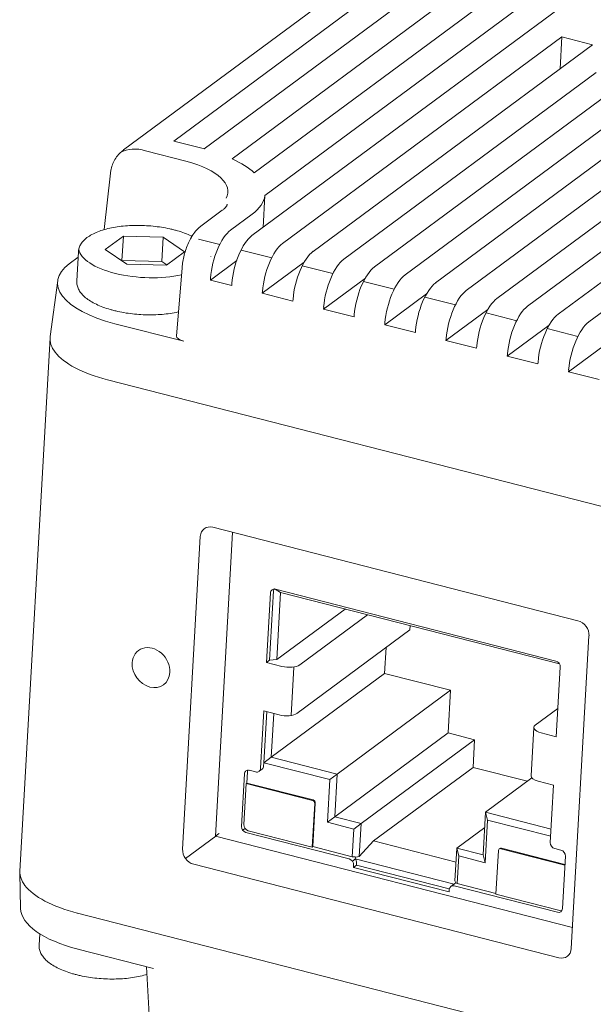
# Model space of a CAD drawing. Header units: millimetres. Extents: x 0 to 420, y 0 to 297.
# Tile 32 of 46: x 254 to 265, y 219 to 237. Entities that reach past the tile are written whole.
import ezdxf

# ---------------------------------------------------------------- set-up
doc = ezdxf.new("R2010")
doc.units = ezdxf.units.MM
doc.layers.add('1', color=7, linetype='Continuous', true_color=0xffffff)

msp = doc.modelspace()

# ---------------------------------------------------------------- linework, layer by layer
at = {"layer": '1', "color": 250, "linetype": 'Continuous', "lineweight": 18}
for p, q in [((284.409, 252.591), (258.243, 233.234)), ((279.578, 252.422), (255.822, 234.847)), ((256.768, 235.016), (280.113, 252.286)), ((257.345, 234.868), (280.69, 252.139)), ((258.487, 233.989), (283.01, 252.131)), ((257.869, 234.682), (281.32, 252.03)), ((282.056, 252), (258.287, 234.416)), ((258.82, 233.086), (264.082, 236.979)), ((264.049, 236.379), (264.082, 236.979)), ((264.082, 236.979), (264.66, 236.831)), ((259.397, 232.938), (264.66, 236.831)), ((259.974, 232.79), (264.727, 236.307)), ((260.551, 232.643), (264.939, 235.888)), ((261.128, 232.495), (265.234, 235.532)), ((261.705, 232.347), (265.587, 235.219)), ((257.299, 234.88), (256.768, 235.016)), ((262.283, 232.199), (265.986, 234.939)), ((262.86, 232.051), (266.422, 234.687)), ((263.437, 231.904), (266.892, 234.459)), ((255.577, 234.409), (255.461, 233.347)), ((264.014, 231.756), (267.391, 234.254)), ((264.591, 231.608), (267.917, 234.069)), ((258.453, 233.389), (258.487, 233.989)), ((257.685, 233.711), (257.28, 233.411)), ((257.841, 233.336), (258.246, 233.636)), ((255.82, 233.224), (255.477, 232.97)), ((255.82, 233.224), (255.794, 232.767)), ((256.568, 233.203), (255.82, 233.224)), ((256.568, 233.203), (256.543, 232.746)), ((256.974, 232.928), (256.568, 233.203)), ((255.477, 232.97), (255.883, 232.695)), ((254.801, 232.705), (254.967, 232.828)), ((254.972, 232.928), (254.941, 232.381)), ((254.973, 232.936), (254.972, 232.928)), ((256.631, 232.675), (256.974, 232.928)), ((255.786, 232.761), (255.794, 232.767)), ((255.794, 232.767), (256.543, 232.746)), ((255.883, 232.695), (256.631, 232.675)), ((256.543, 232.746), (256.639, 232.681)), ((256.927, 232.629), (256.822, 231.343)), ((257.459, 232.398), (257.956, 232.765)), ((259.227, 232.731), (258.438, 232.147)), ((257.459, 232.398), (257.462, 232.434)), ((260.381, 232.435), (259.592, 231.851)), ((254.582, 232.388), (254.441, 231.331)), ((254.942, 232.388), (254.941, 232.381)), ((257.861, 232.295), (257.459, 232.398)), ((257.864, 232.331), (257.861, 232.295)), ((258.438, 232.147), (258.441, 232.184)), ((259.015, 231.999), (258.438, 232.147)), ((259.018, 232.036), (259.015, 231.999)), ((261.535, 232.14), (260.746, 231.556)), ((259.595, 231.888), (259.592, 231.851)), ((260.169, 231.704), (259.592, 231.851)), ((262.689, 231.844), (261.9, 231.26)), ((260.172, 231.74), (260.169, 231.704)), ((256.957, 231.243), (255.661, 231.575)), ((260.749, 231.592), (260.746, 231.556)), ((261.323, 231.408), (260.746, 231.556)), ((263.844, 231.548), (263.055, 230.965)), ((254.44, 231.307), (253.871, 221.26)), ((261.326, 231.445), (261.323, 231.408)), ((261.903, 231.297), (261.9, 231.26)), ((262.478, 231.113), (261.9, 231.26)), ((262.481, 231.149), (262.478, 231.113)), ((264.998, 231.253), (264.209, 230.669)), ((263.058, 231.001), (263.055, 230.965)), ((263.632, 230.817), (263.055, 230.965)), ((263.635, 230.853), (263.632, 230.817)), ((264.212, 230.706), (264.209, 230.669)), ((264.786, 230.521), (264.209, 230.669)), ((255.521, 230.518), (274.168, 225.743)), ((264.386, 225.978), (257.505, 227.74)), ((257.879, 227.644), (257.555, 221.923)), ((257.27, 227.569), (256.936, 221.679)), ((258.519, 225.194), (258.593, 226.504)), ((258.576, 225.236), (258.65, 226.546)), ((258.782, 226.512), (258.682, 226.574)), ((258.687, 226.573), (263.97, 225.22)), ((258.711, 225.247), (258.782, 226.512)), ((258.782, 226.512), (264.039, 225.166)), ((259.999, 226.2), (258.711, 225.247)), ((260.421, 226.092), (259.144, 225.147)), ((261.218, 225.807), (259.092, 224.234)), ((261.218, 225.807), (261.222, 225.887)), ((264.261, 219.803), (264.595, 225.693)), ((260.744, 224.988), (260.771, 225.476)), ((258.576, 225.236), (258.519, 225.194)), ((258.519, 225.194), (258.808, 225.12)), ((258.576, 225.236), (258.711, 225.247)), ((260.744, 224.988), (258.606, 223.407)), ((261.987, 224.67), (260.744, 224.988)), ((264.054, 225.106), (263.979, 223.795)), ((261.987, 224.67), (259.849, 223.089)), ((261.941, 223.866), (261.987, 224.67)), ((258.406, 223.201), (258.467, 224.28)), ((258.756, 224.207), (258.467, 224.28)), ((258.467, 223.304), (258.521, 224.267)), ((264.009, 224.326), (263.583, 224.011)), ((258.606, 223.407), (258.653, 224.233)), ((263.556, 223.968), (263.504, 223.055)), ((263.691, 223.869), (263.979, 223.795)), ((261.941, 223.866), (259.804, 222.285)), ((262.438, 223.739), (260.301, 222.158)), ((262.438, 223.739), (261.941, 223.866)), ((262.409, 223.218), (262.438, 223.739)), ((258.606, 223.407), (258.467, 223.304)), ((259.849, 223.089), (258.606, 223.407)), ((258.147, 222.923), (258.159, 223.135)), ((258.196, 223.162), (258.312, 223.132)), ((258.377, 223.143), (258.434, 223.185)), ((258.463, 223.243), (258.467, 223.304)), ((259.71, 222.986), (258.467, 223.304)), ((262.409, 223.218), (260.534, 221.832)), ((263.434, 222.956), (262.409, 223.218)), ((258.046, 222.105), (258.102, 223.093)), ((259.664, 222.183), (259.71, 222.986)), ((259.849, 223.089), (259.71, 222.986)), ((259.804, 222.285), (259.849, 223.089)), ((263.518, 223.018), (262.646, 222.372)), ((263.928, 222.882), (263.639, 222.956)), ((258.135, 222.915), (258.091, 222.139)), ((258.135, 222.915), (258.147, 222.923)), ((258.135, 222.915), (259.384, 222.595)), ((259.395, 222.603), (258.147, 222.923)), ((263.928, 222.882), (263.866, 221.802)), ((259.426, 222.538), (259.379, 221.716)), ((259.437, 222.546), (259.39, 221.725)), ((259.804, 222.285), (259.664, 222.183)), ((260.301, 222.158), (259.804, 222.285)), ((262.646, 222.372), (262.601, 221.569)), ((262.684, 222.225), (262.639, 221.421)), ((263.881, 222.056), (262.646, 222.372)), ((262.646, 222.372), (262.684, 222.225)), ((263.873, 221.92), (262.684, 222.225)), ((259.379, 221.716), (258.175, 222.024)), ((260.161, 222.055), (259.664, 222.183)), ((260.132, 221.535), (260.161, 222.055)), ((260.301, 222.158), (260.161, 222.055)), ((260.266, 221.54), (260.301, 222.158)), ((262.63, 222.086), (262.103, 221.696)), ((257.555, 221.923), (264.283, 220.2)), ((260.075, 221.492), (258.129, 221.991)), ((260.534, 221.832), (260.266, 221.54)), ((262.089, 221.434), (260.534, 221.832)), ((259.379, 221.716), (259.39, 221.725)), ((260.132, 221.535), (259.39, 221.725)), ((262.103, 221.696), (262.068, 221.078)), ((262.601, 221.569), (262.103, 221.696)), ((262.103, 221.696), (262.141, 221.548)), ((262.842, 220.829), (262.888, 221.651)), ((262.914, 221.689), (262.903, 221.68)), ((262.935, 221.686), (264.141, 221.377)), ((262.947, 221.694), (264.141, 221.388)), ((263.95, 221.688), (264.067, 221.658)), ((260.189, 221.497), (262.052, 221.02)), ((260.202, 221.527), (260.266, 221.54)), ((262.141, 221.548), (262.112, 221.028)), ((262.639, 221.421), (262.141, 221.548)), ((262.601, 221.569), (262.639, 221.421)), ((264.15, 221.544), (264.094, 220.556)), ((257.145, 221.394), (264.026, 219.632)), ((260.156, 221.333), (260.158, 221.378)), ((260.213, 221.375), (260.156, 221.333)), ((261.958, 220.871), (260.156, 221.333)), ((260.213, 221.375), (260.215, 221.421)), ((261.962, 220.927), (260.213, 221.375)), ((253.869, 221.238), (253.883, 220.555)), ((261.961, 220.917), (261.958, 220.871)), ((262.047, 221.017), (261.99, 220.975)), ((262.052, 221.02), (262.047, 221.017)), ((264, 220.487), (262.055, 220.985)), ((262.068, 221.078), (262.088, 221.044)), ((262.842, 220.841), (262.112, 221.028)), ((264.046, 220.521), (262.842, 220.829)), ((254.954, 220.472), (273.599, 215.698)), ((254.244, 220.081), (254.232, 219.87)), ((254.965, 219.793), (256.391, 219.427)), ((256.259, 219.461), (256.308, 218.559))]:
    msp.add_line(p, q, dxfattribs=at)
at = {"layer": '1', "color": 250, "linetype": 'Continuous', "lineweight": 13}
for p, q in [((256.236, 234.834), (257.022, 234.632)), ((257.237, 233.167), (257.636, 233.065)), ((258.038, 232.962), (258.615, 232.814)), ((257.466, 232.834), (257.467, 232.839)), ((259.192, 232.667), (259.769, 232.519)), ((260.346, 232.371), (260.924, 232.223)), ((261.501, 232.075), (262.078, 231.928)), ((262.655, 231.78), (263.232, 231.632)), ((263.809, 231.484), (264.386, 231.336)), ((258.98, 224.195), (259.032, 225.108)), ((259.415, 222.574), (259.426, 222.582)), ((258.114, 222.067), (258.068, 222.034)), ((257.56, 221.922), (256.992, 221.501)), ((260.193, 221.492), (260.136, 221.449))]:
    msp.add_line(p, q, dxfattribs=at)
at = {"layer": '1', "color": 250, "linetype": 'Continuous', "lineweight": 18}
for centre, major_axis, ratio, start_param, end_param in [((272.145, 236.374), (-7.139, 0.404), 0.404221, 5.83059, 8.972183), ((256.293, 234.136), (-2.196, 0.124), 0.404221, 4.236049, 4.259794), ((256.293, 234.136), (-2.196, 0.124), 0.404221, 3.59785, 3.934912), ((256.293, 234.136), (-2.196, 0.124), 0.404221, 2.688998, 3.116254), ((257.802, 232.652), (0.186, 0.727), 0.399982, 0.456754, 1.975191), ((258.204, 232.549), (-0.186, -0.727), 0.399982, 3.598347, 5.116784), ((258.781, 232.401), (0.186, 0.727), 0.399982, 0.456754, 1.975191), ((259.358, 232.253), (-0.186, -0.727), 0.399982, 3.598347, 5.116784), ((259.935, 232.105), (0.186, 0.727), 0.399982, 0.456754, 1.975191), ((256.581, 232.251), (-2.002, 0.112), 0.40335, 5.830786, 7.398844), ((260.512, 231.958), (-0.186, -0.727), 0.399982, 3.598347, 5.116784), ((261.09, 231.81), (0.186, 0.727), 0.399982, 0.456754, 1.975191), ((261.667, 231.662), (-0.186, -0.727), 0.399982, 3.598347, 5.116784), ((262.244, 231.514), (0.186, 0.727), 0.399982, 0.456754, 1.975191), ((262.821, 231.367), (-0.186, -0.727), 0.399982, 3.598347, 5.116784), ((263.398, 231.219), (0.186, 0.727), 0.399982, 0.456754, 1.975191), ((263.975, 231.071), (-0.186, -0.727), 0.399982, 3.598347, 5.116784), ((264.552, 230.923), (0.186, 0.727), 0.399982, 0.456754, 1.975191), ((257.072, 231.328), (-0.25, 0.014), 0.404563, 6.273045, 7.400636), ((257.492, 227.512), (-0.149, 0.201), 0.822569, 5.492516, 7.063312), ((258.682, 226.481), (0.0595, -0.0804), 0.822569, 2.350923, 3.92172), ((258.785, 226.557), (-0.133, -0.026), 0.660764, 5.692197, 6.116228), ((264.373, 225.75), (-0.149, 0.201), 0.822569, 3.92172, 5.492516), ((256.341, 225.097), (0.238, -0.322), 0.822569, 0.780127, 3.92172), ((256.341, 225.097), (0.238, -0.322), 0.822569, 3.92172, 7.063312), ((263.965, 225.129), (0.0595, -0.0804), 0.822569, 0.780127, 2.350923), ((258.922, 225.204), (0.25, -0.014), 0.404221, 4.259794, 5.83059), ((258.87, 224.291), (-0.25, 0.014), 0.404221, 1.118201, 2.688998), ((263.805, 223.954), (0.25, -0.014), 0.404221, 2.688998, 4.259794), ((258.19, 223.07), (0.0595, -0.0804), 0.822569, 2.350923, 3.92172), ((258.248, 223.113), (-0.0595, 0.0804), 0.822569, 0.446778, 0.780127), ((258.317, 223.223), (-0.0595, 0.0804), 0.822569, 2.350923, 3.92172), ((258.374, 223.266), (0.0595, -0.0804), 0.822569, 6.283169, 7.063312), ((263.753, 223.041), (-0.25, 0.014), 0.404221, 0.000018, 1.118201), ((259.381, 222.549), (-0.0297, 0.0402), 0.822569, 3.92172, 5.492516), ((259.393, 222.558), (0.0297, -0.0402), 0.822569, 0.780127, 2.350923), ((258.134, 222.082), (0.0595, -0.0804), 0.822569, 3.92172, 5.492516), ((258.18, 222.116), (-0.0595, 0.0804), 0.822569, 0.780127, 2.350923), ((257.675, 222.011), (-0.12, -0.088), 0.002528, 0.002213, 1.116122), ((257.158, 221.622), (-0.149, 0.201), 0.822569, 0.780127, 2.350923), ((262.933, 221.64), (-0.0297, 0.0402), 0.822569, 5.492516, 7.063312), ((262.944, 221.648), (0.0297, -0.0402), 0.822569, 2.350923, 3.14157), ((263.955, 221.78), (-0.0595, 0.0804), 0.822569, 0.780127, 2.350923), ((264.061, 221.567), (0.0595, -0.0804), 0.822569, 0.780127, 2.350923), ((260.07, 221.401), (-0.0595, 0.0804), 0.822569, 3.92172, 5.492516), ((260.127, 221.443), (-0.133, -0.026), 0.660764, 3.98705, 4.545432), ((260.127, 221.443), (0.0595, -0.0804), 0.822569, 0.780127, 1.628189), ((262.05, 220.894), (-0.0595, 0.0804), 0.822569, 5.492516, 7.063312), ((262.107, 220.936), (-0.021, 0.107), 0.354465, 5.659473, 6.217855), ((255.886, 220.469), (-2.002, 0.112), 0.40335, 0.030906, 1.115658), ((264.005, 220.579), (0.0595, -0.0804), 0.822569, 5.492516, 7.063312), ((255.868, 221.149), (1.997, -0.113), 0.404221, 4.258423, 4.259794), ((264.051, 220.612), (-0.0595, 0.0804), 0.822569, 2.350923, 2.788658), ((264.039, 219.86), (-0.149, 0.201), 0.822569, 2.350923, 3.92172)]:
    msp.add_ellipse(centre, major_axis=major_axis, ratio=ratio, start_param=start_param, end_param=end_param, dxfattribs=at)
at = {"layer": '1', "color": 250, "linetype": 'Continuous', "lineweight": 13}
for centre, major_axis, ratio, start_param, end_param in [((256.153, 234.16), (0.446, -0.603), 0.822569, 2.286412, 3.029168), ((256.293, 234.136), (1.498, -0.085), 0.404221, 6.093495, 7.368582), ((256.226, 232.949), (-1.248, 0.071), 0.404221, 0.08466, 1.133833), ((256.226, 232.949), (-1.248, 0.071), 0.404221, 1.133833, 2.180662)]:
    msp.add_ellipse(centre, major_axis=major_axis, ratio=ratio, start_param=start_param, end_param=end_param, dxfattribs=at)
at = {"layer": '1', "color": 250, "linetype": 'Continuous', "lineweight": 18}
for points, knots in [([(255.821, 234.846), (255.794, 234.826), (255.741, 234.781), (255.674, 234.696), (255.621, 234.595), (255.59, 234.498), (255.58, 234.435), (255.577, 234.409)], [0, 0, 0, 0, 0.192633, 0.412431, 0.632125, 0.853203, 1, 1, 1, 1]), ([(257.777, 233.824), (257.777, 233.823), (257.777, 233.817), (257.775, 233.809), (257.762, 233.784), (257.734, 233.75), (257.703, 233.725), (257.685, 233.711)], [0, 0, 0, 0, 0.065831, 0.330707, 0.560963, 0.780058, 1, 1, 1, 1]), ([(256.771, 233.344), (256.745, 233.35), (256.67, 233.368), (256.54, 233.393), (256.38, 233.413), (256.218, 233.425), (256.055, 233.428), (255.896, 233.421), (255.742, 233.406), (255.595, 233.382), (255.459, 233.349), (255.335, 233.307), (255.225, 233.257), (255.131, 233.197), (255.058, 233.131), (255.008, 233.06), (254.981, 232.996), (254.976, 232.954), (254.976, 232.938)], [0, 0, 0, 0, 0.035302, 0.102453, 0.16946, 0.236369, 0.303265, 0.37021, 0.437282, 0.504583, 0.572235, 0.640394, 0.709243, 0.778907, 0.848959, 0.908471, 0.964673, 1, 1, 1, 1]), ([(257.114, 233.22), (257.109, 233.223), (257.065, 233.244), (256.977, 233.281), (256.864, 233.319), (256.793, 233.338), (256.771, 233.344)], [0, 0, 0, 0, 0.050161, 0.43847, 0.823671, 1, 1, 1, 1]), ([(257.28, 233.411), (257.263, 233.399), (257.222, 233.364), (257.162, 233.297), (257.1, 233.204), (257.046, 233.098), (257.001, 232.984), (256.965, 232.865), (256.94, 232.746), (256.93, 232.668), (256.927, 232.629)], [0, 0, 0, 0, 0.080673, 0.207552, 0.344047, 0.480659, 0.613267, 0.743443, 0.873067, 1, 1, 1, 1]), ([(254.945, 232.39), (254.943, 232.379), (254.938, 232.342), (254.951, 232.278), (254.983, 232.203), (255.035, 232.132), (255.106, 232.063), (255.198, 231.998), (255.308, 231.939), (255.433, 231.886), (255.546, 231.849), (255.616, 231.83), (255.639, 231.824)], [0, 0, 0, 0, 0.043079, 0.144392, 0.246042, 0.352688, 0.466499, 0.585645, 0.706411, 0.826435, 0.945498, 1, 1, 1, 1]), ([(255.639, 231.824), (255.664, 231.817), (255.74, 231.8), (255.87, 231.775), (256.03, 231.754), (256.192, 231.743), (256.354, 231.74), (256.514, 231.746), (256.668, 231.761), (256.782, 231.78), (256.845, 231.794), (256.861, 231.798)], [0, 0, 0, 0, 0.066855, 0.194029, 0.320929, 0.447643, 0.574331, 0.701113, 0.828137, 0.955593, 1, 1, 1, 1]), ([(255.521, 230.518), (255.289, 230.578), (255.081, 230.655), (254.744, 230.832), (254.615, 230.933), (254.461, 231.134), (254.43, 231.234), (254.442, 231.331)], [0, 0, 0, 0, 0.341888, 0.341888, 0.683775, 0.683775, 1, 1, 1, 1]), ([(253.871, 221.262), (253.866, 221.173), (253.898, 221.081), (254.045, 220.888), (254.174, 220.787), (254.511, 220.61), (254.719, 220.533), (254.951, 220.473)], [0, 0, 0, 0, 0.298076, 0.298076, 0.649038, 0.649038, 1, 1, 1, 1]), ([(254.235, 219.87), (254.233, 219.862), (254.229, 219.828), (254.242, 219.767), (254.274, 219.693), (254.326, 219.621), (254.397, 219.553), (254.489, 219.488), (254.599, 219.428), (254.724, 219.375), (254.837, 219.338), (254.907, 219.319), (254.93, 219.313)], [0, 0, 0, 0, 0.031329, 0.133887, 0.236784, 0.34474, 0.459949, 0.580558, 0.702806, 0.824303, 0.944828, 1, 1, 1, 1]), ([(254.93, 219.313), (254.956, 219.307), (255.031, 219.289), (255.161, 219.264), (255.321, 219.244), (255.483, 219.232), (255.646, 219.229), (255.805, 219.235), (255.959, 219.251), (256.105, 219.275), (256.206, 219.299), (256.258, 219.315), (256.268, 219.318)], [0, 0, 0, 0, 0.060086, 0.174382, 0.288432, 0.402315, 0.516175, 0.630119, 0.744281, 0.85883, 0.973977, 1, 1, 1, 1])]:
    msp.add_open_spline(points, degree=3, knots=knots, dxfattribs=at)
for points in [[(260.189, 221.497), (260.194, 221.507), (260.199, 221.517), (260.202, 221.527)], [(262.088, 221.044), (262.075, 221.036), (262.063, 221.028), (262.052, 221.02)]]:
    msp.add_open_spline(points, degree=3, dxfattribs=at)

doc.saveas('drawing.dxf')
